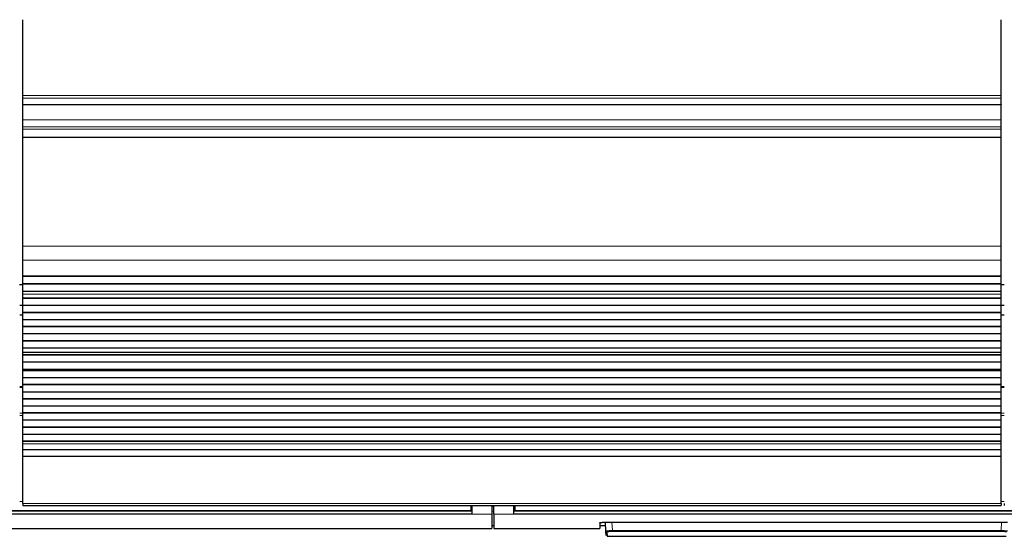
# Model space of a CAD drawing. Header units: inches. Extents: x 0 to 20790, y -12 to 14700.
# Tile 32 of 184: x 3828 to 4811, y 4332 to 4848. Entities that reach past the tile are written whole.
import ezdxf

# ---------------------------------------------------------------- set-up
doc = ezdxf.new("R2010")
doc.units = ezdxf.units.IN
doc.layers.add('1', color=7, linetype='Continuous', true_color=0xffffff)

msp = doc.modelspace()

# ---------------------------------------------------------------- linework, layer by layer
at = {"layer": '1', "color": 2, "linetype": 'Continuous', "lineweight": 25}
for p, q in [((3830.669, 4771.829), (3830.669, 4847.6)), ((4807.669, 4771.829), (4807.669, 4847.6)), ((3830.669, 4769.218), (3830.669, 4771.829)), ((3830.669, 4762.745), (3830.669, 4769.218)), ((4807.669, 4769.218), (4807.669, 4771.829)), ((4807.669, 4762.745), (4807.669, 4769.218)), ((3830.669, 4762.745), (3830.669, 4762.571)), ((3830.669, 4747.491), (3830.669, 4762.571)), ((4807.669, 4762.571), (3830.669, 4762.571)), ((4807.669, 4762.745), (4807.669, 4762.571)), ((4807.669, 4747.491), (4807.669, 4762.571)), ((3830.669, 4740.504), (3830.669, 4747.491)), ((3830.669, 4738.26), (3830.669, 4740.504)), ((3830.669, 4730.282), (3830.669, 4738.26)), ((4807.669, 4740.504), (4807.669, 4747.491)), ((4807.669, 4738.26), (4807.669, 4740.504)), ((4807.669, 4730.282), (4807.669, 4738.26)), ((3830.669, 4729.836), (3830.669, 4730.282)), ((3830.669, 4621.456), (3830.669, 4729.836)), ((4807.669, 4729.836), (4807.669, 4730.282)), ((4807.669, 4621.456), (4807.669, 4729.836)), ((3830.669, 4607.313), (3830.669, 4621.456)), ((4807.669, 4607.313), (4807.669, 4621.456)), ((3830.669, 4591.831), (3830.669, 4607.313)), ((4807.669, 4591.831), (4807.669, 4607.313)), ((3830.669, 4591.743), (3830.669, 4591.831)), ((3830.669, 4591.198), (3830.669, 4591.743)), ((3830.669, 4591.743), (4807.669, 4591.743)), ((4807.669, 4591.198), (3830.669, 4591.198)), ((3830.669, 4583.676), (3830.669, 4591.198)), ((4807.669, 4591.743), (4807.669, 4591.831)), ((4807.669, 4591.198), (4807.669, 4591.743)), ((4807.669, 4583.676), (4807.669, 4591.198)), ((3830.669, 4582.578), (3827.617, 4582.578)), ((4807.669, 4583.676), (3830.669, 4583.676)), ((3830.669, 4583.322), (3830.669, 4583.676)), ((3830.669, 4576.117), (3830.669, 4583.322)), ((4807.669, 4583.322), (3830.669, 4583.322)), ((4810.656, 4582.578), (4807.605, 4582.578)), ((4807.669, 4583.322), (4807.669, 4583.676)), ((4807.669, 4576.117), (4807.669, 4583.322)), ((3830.669, 4576.11), (3830.669, 4576.117)), ((4807.669, 4576.117), (3830.669, 4576.117)), ((3830.669, 4573.566), (3830.669, 4576.11)), ((4807.669, 4576.11), (3830.669, 4576.11)), ((3830.669, 4573.538), (3830.669, 4573.566)), ((3830.669, 4569.345), (3830.669, 4573.538)), ((4807.669, 4576.11), (4807.669, 4576.117)), ((4807.669, 4573.566), (4807.669, 4576.11)), ((4807.669, 4573.538), (4807.669, 4573.566)), ((4807.669, 4569.345), (4807.669, 4573.538)), ((3827.674, 4562.578), (3830.674, 4562.578)), ((3830.669, 4568.991), (3830.669, 4569.345)), ((4807.669, 4569.345), (3830.669, 4569.345)), ((3830.669, 4561.92), (3830.669, 4568.991)), ((4807.669, 4568.991), (3830.669, 4568.991)), ((3830.669, 4555.203), (3830.669, 4561.92)), ((4807.669, 4561.92), (3830.669, 4561.92)), ((4807.669, 4568.991), (4807.669, 4569.345)), ((4807.669, 4561.92), (4807.669, 4568.991)), ((4807.669, 4555.203), (4807.669, 4561.92)), ((4807.674, 4562.578), (4810.674, 4562.578)), ((3830.669, 4552.578), (3827.668, 4552.578)), ((3830.669, 4554.849), (3830.669, 4555.203)), ((4807.669, 4555.203), (3830.669, 4555.203)), ((4807.669, 4554.849), (3830.669, 4554.849)), ((3830.669, 4547.778), (3830.669, 4554.849)), ((4810.669, 4552.578), (4807.668, 4552.578)), ((4807.669, 4554.849), (4807.669, 4555.203)), ((4807.669, 4547.778), (4807.669, 4554.849)), ((3830.669, 4541.06), (3830.669, 4547.778)), ((4807.669, 4547.778), (3830.669, 4547.778)), ((4807.669, 4541.06), (4807.669, 4547.778)), ((3830.669, 4540.707), (3830.669, 4541.06)), ((4807.669, 4541.06), (3830.669, 4541.06)), ((3830.669, 4533.636), (3830.669, 4540.707)), ((4807.669, 4540.707), (3830.669, 4540.707)), ((3830.669, 4526.918), (3830.669, 4533.636)), ((4807.669, 4533.636), (3830.669, 4533.636)), ((4807.669, 4540.707), (4807.669, 4541.06)), ((4807.669, 4533.636), (4807.669, 4540.707)), ((4807.669, 4526.918), (4807.669, 4533.636)), ((3830.669, 4526.565), (3830.669, 4526.918)), ((4807.669, 4526.918), (3830.669, 4526.918)), ((3830.669, 4519.494), (3830.669, 4526.565)), ((4807.669, 4526.565), (3830.669, 4526.565)), ((4807.669, 4526.565), (4807.669, 4526.918)), ((4807.669, 4519.494), (4807.669, 4526.565)), ((3830.669, 4515.3), (3830.669, 4519.494)), ((4807.669, 4519.494), (3830.669, 4519.494)), ((3830.669, 4515.273), (3830.669, 4515.3)), ((3830.669, 4512.825), (3830.669, 4515.273)), ((3830.669, 4512.471), (3830.669, 4512.825)), ((4807.669, 4512.825), (3830.669, 4512.825)), ((3830.669, 4505.537), (3830.669, 4512.471)), ((4807.669, 4512.471), (3830.669, 4512.471)), ((4807.669, 4515.3), (4807.669, 4519.494)), ((4807.669, 4515.273), (4807.669, 4515.3)), ((4807.669, 4512.825), (4807.669, 4515.273)), ((4807.669, 4512.471), (4807.669, 4512.825)), ((4807.669, 4505.537), (4807.669, 4512.471)), ((3830.669, 4498.305), (3830.669, 4505.537)), ((4807.669, 4505.537), (3830.669, 4505.537)), ((4807.669, 4498.305), (4807.669, 4505.537)), ((3830.669, 4498.169), (3830.669, 4498.305)), ((4807.669, 4498.305), (3830.669, 4498.305)), ((3830.669, 4497.503), (3830.669, 4498.169)), ((3830.669, 4498.169), (4807.669, 4498.169)), ((3830.669, 4496.866), (3830.669, 4497.503)), ((4807.669, 4497.503), (3830.669, 4497.503)), ((3830.669, 4489.795), (3830.669, 4496.866)), ((4807.669, 4496.866), (3830.669, 4496.866)), ((4807.669, 4498.169), (4807.669, 4498.305)), ((4807.669, 4497.503), (4807.669, 4498.169)), ((4807.669, 4496.866), (4807.669, 4497.503)), ((4807.669, 4489.795), (4807.669, 4496.866)), ((3830.669, 4483.078), (3830.669, 4489.795)), ((4807.669, 4489.795), (3830.669, 4489.795)), ((3830.669, 4482.724), (3830.669, 4483.078)), ((4807.669, 4483.078), (3830.669, 4483.078)), ((3830.669, 4475.653), (3830.669, 4482.724)), ((4807.669, 4482.724), (3830.669, 4482.724)), ((4807.669, 4483.078), (4807.669, 4489.795)), ((4807.669, 4482.724), (4807.669, 4483.078)), ((4807.669, 4475.653), (4807.669, 4482.724)), ((3830.673, 4480.692), (3827.67, 4480.692)), ((3830.669, 4468.936), (3830.669, 4475.653)), ((4807.669, 4475.653), (3830.669, 4475.653)), ((4810.663, 4480.692), (4807.666, 4480.692)), ((4807.669, 4468.936), (4807.669, 4475.653)), ((3830.669, 4468.582), (3830.669, 4468.936)), ((4807.669, 4468.936), (3830.669, 4468.936)), ((3830.669, 4461.511), (3830.669, 4468.582)), ((4807.669, 4468.582), (3830.669, 4468.582)), ((4807.669, 4468.582), (4807.669, 4468.936)), ((4807.669, 4461.511), (4807.669, 4468.582)), ((3830.669, 4454.793), (3830.669, 4461.511)), ((4807.669, 4461.511), (3830.669, 4461.511)), ((3830.669, 4454.44), (3830.669, 4454.793)), ((4807.669, 4454.793), (3830.669, 4454.793)), ((3830.669, 4447.369), (3830.669, 4454.44)), ((4807.669, 4454.44), (3830.669, 4454.44)), ((4807.669, 4454.793), (4807.669, 4461.511)), ((4807.669, 4454.44), (4807.669, 4454.793)), ((4807.669, 4447.369), (4807.669, 4454.44)), ((3830.669, 4440.651), (3830.669, 4447.369)), ((4807.669, 4447.369), (3830.669, 4447.369)), ((4807.669, 4440.651), (4807.669, 4447.369)), ((3830.669, 4440.298), (3830.669, 4440.651)), ((4807.669, 4440.651), (3830.669, 4440.651)), ((3830.669, 4433.227), (3830.669, 4440.298)), ((4807.669, 4440.298), (3830.669, 4440.298)), ((4807.669, 4440.298), (4807.669, 4440.651)), ((4807.669, 4433.227), (4807.669, 4440.298)), ((3830.669, 4426.509), (3830.669, 4433.227)), ((4807.669, 4433.227), (3830.669, 4433.227)), ((3830.669, 4426.156), (3830.669, 4426.509)), ((4807.669, 4426.509), (3830.669, 4426.509)), ((3830.669, 4423.882), (3830.669, 4426.156)), ((4807.669, 4426.156), (3830.669, 4426.156)), ((3830.669, 4418.024), (3830.669, 4423.882)), ((4807.669, 4426.509), (4807.669, 4433.227)), ((4807.669, 4426.156), (4807.669, 4426.509)), ((4807.669, 4423.882), (4807.669, 4426.156)), ((4807.669, 4418.024), (4807.669, 4423.882)), ((4807.669, 4418.024), (3830.669, 4418.024)), ((3830.669, 4411.128), (3830.669, 4418.024)), ((4807.669, 4411.128), (4807.669, 4418.024)), ((3830.669, 4364.163), (3830.669, 4411.128)), ((4807.669, 4411.128), (3830.669, 4411.128)), ((4807.669, 4364.163), (4807.669, 4411.128)), ((4277.919, 4356.655), (3694.919, 4356.655)), ((3830.669, 4364.163), (3830.669, 4362.429)), ((3830.669, 4362.429), (4807.669, 4362.429)), ((4277.919, 4362.429), (4277.919, 4357.445)), ((4277.919, 4357.445), (4277.919, 4356.655)), ((4278.919, 4362.429), (4278.919, 4353.58)), ((4298.919, 4362.429), (4298.919, 4353.58)), ((4300.919, 4353.58), (4300.919, 4362.429)), ((4320.919, 4353.58), (4320.919, 4362.429)), ((4321.919, 4362.429), (4321.919, 4357.445)), ((4321.919, 4357.445), (4321.919, 4356.655)), ((4904.919, 4356.655), (4321.919, 4356.655)), ((4807.669, 4364.163), (4807.669, 4362.429)), ((4810.669, 4364.163), (4810.669, 4362.429)), ((4278.919, 4353.58), (3693.919, 4353.58)), ((4298.919, 4353.58), (4298.919, 4339.342)), ((4300.919, 4353.58), (4300.919, 4339.342)), ((4905.919, 4353.58), (4320.919, 4353.58)), ((4406.919, 4345.051), (4406.919, 4339.342)), ((4411.919, 4345.547), (4813.919, 4345.547)), ((4412.925, 4336.735), (4412.463, 4345.547)), ((3673.919, 4339.342), (4298.919, 4339.342)), ((4298.919, 4342.342), (4300.919, 4342.342)), ((4300.919, 4339.342), (4406.919, 4339.342)), ((4406.919, 4342.342), (4412.631, 4342.342)), ((4413.15, 4332.45), (4412.925, 4336.735)), ((4413.924, 4335.791), (4414.149, 4331.502)), ((4414.149, 4331.502), (4812.69, 4331.502))]:
    msp.add_line(p, q, dxfattribs=at)
at = {"layer": '1', "color": 110, "linetype": 'Continuous', "lineweight": 13}
for p, q in [((4807.669, 4771.829), (3830.669, 4771.829)), ((4807.669, 4769.218), (3830.669, 4769.218)), ((4807.669, 4762.745), (3830.669, 4762.745)), ((4807.669, 4747.491), (3830.669, 4747.491)), ((4807.669, 4740.504), (3830.669, 4740.504)), ((4807.669, 4738.26), (3830.669, 4738.26)), ((4807.669, 4730.282), (3830.669, 4730.282)), ((4807.669, 4729.836), (3830.669, 4729.836)), ((4807.669, 4621.456), (3830.669, 4621.456)), ((4807.669, 4607.313), (3830.669, 4607.313)), ((4807.669, 4591.831), (3830.669, 4591.831)), ((4807.669, 4573.566), (3830.669, 4573.566)), ((4807.669, 4573.538), (3830.669, 4573.538)), ((4807.669, 4515.3), (3830.669, 4515.3)), ((4807.669, 4515.273), (3830.669, 4515.273)), ((3830.673, 4480.038), (3827.67, 4480.038)), ((4810.663, 4480.038), (4807.666, 4480.038)), ((3830.673, 4454.564), (3827.67, 4454.564)), ((4810.663, 4454.564), (4807.666, 4454.564)), ((3830.673, 4452.219), (3827.67, 4452.219)), ((4810.663, 4452.219), (4807.666, 4452.219)), ((4807.669, 4423.882), (3830.669, 4423.882)), ((3830.676, 4366.412), (3827.67, 4366.412)), ((4810.665, 4366.412), (4807.668, 4366.412)), ((4807.669, 4364.163), (3830.669, 4364.163)), ((4278.919, 4361.455), (4277.914, 4361.455)), ((4300.919, 4361.455), (4298.919, 4361.455)), ((4321.925, 4361.455), (4320.919, 4361.455)), ((4298.919, 4353.58), (4278.919, 4353.58)), ((4320.919, 4353.58), (4300.919, 4353.58)), ((4418.955, 4345.547), (4419.391, 4337.216)), ((4807.448, 4337.216), (4807.884, 4345.547)), ((4419.391, 4337.216), (4419.391, 4336.272)), ((4419.391, 4337.216), (4807.448, 4337.216)), ((4807.448, 4336.272), (4419.391, 4336.272)), ((4807.448, 4337.216), (4807.448, 4336.272))]:
    msp.add_line(p, q, dxfattribs=at)
msp.add_ellipse((4413.924, 4336.788), major_axis=(0.999, 0.052), ratio=0.9964159, start_param=3.1415927, end_param=4.6602164, dxfattribs=at)
at = {"layer": '1', "color": 2, "linetype": 'Continuous', "lineweight": 25}
for points in [[(4278.919, 4356.544), (3693.919, 4356.544)], [(4905.919, 4356.544), (4320.919, 4356.544)]]:
    msp.add_open_spline(points, degree=1, dxfattribs=at)
at = {"layer": '1', "color": 110, "linetype": 'Continuous', "lineweight": 13}
for points, degree in [([(4277.919, 4357.445), (3694.919, 4357.445)], 1), ([(4298.919, 4356.543), (4299.586, 4356.543), (4300.253, 4356.543), (4300.919, 4356.543)], 3), ([(4904.919, 4357.445), (4321.919, 4357.445)], 1)]:
    msp.add_open_spline(points, degree=degree, dxfattribs=at)
at = {"layer": '1', "color": 2, "linetype": 'Continuous', "lineweight": 25}
msp.add_open_spline([(4406.919, 4345.051), (4406.919, 4345.067), (4406.928, 4345.083), (4406.96, 4345.114), (4407.007, 4345.146), (4407.086, 4345.177), (4407.146, 4345.196), (4407.158, 4345.2), (4407.184, 4345.208), (4407.197, 4345.212), (4407.239, 4345.223), (4407.269, 4345.231), (4407.363, 4345.253), (4407.502, 4345.282), (4407.669, 4345.31), (4407.805, 4345.331), (4407.852, 4345.337), (4407.926, 4345.347), (4407.95, 4345.35), (4408.001, 4345.357), (4408.027, 4345.36), (4408.157, 4345.376), (4408.267, 4345.388), (4408.498, 4345.411), (4408.739, 4345.433), (4409.001, 4345.453), (4409.172, 4345.464), (4409.206, 4345.467), (4409.276, 4345.471), (4409.311, 4345.473), (4409.417, 4345.48), (4409.488, 4345.484), (4409.704, 4345.495), (4409.999, 4345.509), (4410.305, 4345.521), (4410.54, 4345.528), (4410.619, 4345.53), (4410.778, 4345.534), (4410.859, 4345.536), (4411.101, 4345.541), (4411.426, 4345.546), (4411.754, 4345.547), (4411.919, 4345.547)], degree=3, knots=[0, 0, 0, 0, 0.0625, 0.0625, 0.125, 0.1875, 0.1875, 0.203125, 0.203125, 0.21875, 0.21875, 0.25, 0.25, 0.3125, 0.375, 0.375, 0.40625, 0.40625, 0.421875, 0.421875, 0.4375, 0.4375, 0.5, 0.5, 0.5625, 0.625, 0.625, 0.640625, 0.640625, 0.65625, 0.65625, 0.6875, 0.6875, 0.75, 0.8125, 0.8125, 0.84375, 0.84375, 0.875, 0.875, 0.9375, 1, 1, 1, 1], dxfattribs=at)
at = {"layer": '1', "color": 110, "linetype": 'Continuous', "lineweight": 13}
for points, knots in [([(4419.391, 4337.216), (4419.176, 4337.214), (4418.749, 4337.209), (4418.326, 4337.202), (4418.063, 4337.196), (4418.011, 4337.195), (4417.906, 4337.192), (4417.751, 4337.188), (4417.597, 4337.184), (4417.293, 4337.176), (4416.895, 4337.163), (4416.512, 4337.147), (4416.277, 4337.137), (4416.231, 4337.135), (4416.138, 4337.13), (4416.092, 4337.128), (4415.954, 4337.121), (4415.864, 4337.117), (4415.6, 4337.103), (4415.261, 4337.083), (4414.949, 4337.061), (4414.725, 4337.045), (4414.653, 4337.039), (4414.546, 4337.03), (4414.511, 4337.027), (4414.441, 4337.021), (4414.407, 4337.018), (4414.239, 4337.003), (4414.113, 4336.991), (4413.881, 4336.965), (4413.666, 4336.94), (4413.487, 4336.913), (4413.387, 4336.896), (4413.367, 4336.893), (4413.329, 4336.886), (4413.311, 4336.882), (4413.258, 4336.872), (4413.225, 4336.865), (4413.134, 4336.845), (4413.034, 4336.817), (4412.974, 4336.79), (4412.934, 4336.763), (4412.925, 4336.749), (4412.925, 4336.735)], [0, 0, 0, 0, 0.0625, 0.125, 0.125, 0.140625, 0.140625, 0.15625, 0.1875, 0.1875, 0.25, 0.3125, 0.3125, 0.328125, 0.328125, 0.34375, 0.34375, 0.375, 0.375, 0.4375, 0.5, 0.5, 0.53125, 0.53125, 0.546875, 0.546875, 0.5625, 0.5625, 0.625, 0.625, 0.6875, 0.75, 0.75, 0.765625, 0.765625, 0.78125, 0.78125, 0.8125, 0.8125, 0.875, 0.9375, 0.9375, 1, 1, 1, 1]), ([(4419.391, 4336.272), (4419.209, 4336.272), (4418.847, 4336.27), (4418.489, 4336.266), (4418.266, 4336.262), (4418.222, 4336.261), (4418.133, 4336.259), (4418.089, 4336.258), (4417.958, 4336.255), (4417.871, 4336.253), (4417.613, 4336.246), (4417.276, 4336.235), (4416.952, 4336.221), (4416.754, 4336.212), (4416.714, 4336.21), (4416.636, 4336.206), (4416.597, 4336.204), (4416.48, 4336.197), (4416.404, 4336.193), (4416.18, 4336.179), (4415.893, 4336.16), (4415.63, 4336.139), (4415.441, 4336.122), (4415.349, 4336.113), (4415.26, 4336.104), (4415.201, 4336.098), (4415.172, 4336.095), (4415.03, 4336.08), (4414.924, 4336.067), (4414.728, 4336.041), (4414.547, 4336.014), (4414.396, 4335.986), (4414.311, 4335.968), (4414.295, 4335.964), (4414.263, 4335.957), (4414.247, 4335.953), (4414.203, 4335.942), (4414.175, 4335.935), (4414.099, 4335.912), (4414.015, 4335.882), (4413.964, 4335.852), (4413.939, 4335.829), (4413.93, 4335.818), (4413.926, 4335.806), (4413.924, 4335.799), (4413.924, 4335.795), (4413.924, 4335.791)], [0, 0, 0, 0, 0.0625, 0.125, 0.125, 0.140625, 0.140625, 0.15625, 0.15625, 0.1875, 0.1875, 0.25, 0.3125, 0.3125, 0.328125, 0.328125, 0.34375, 0.34375, 0.375, 0.375, 0.4375, 0.5, 0.5, 0.53125, 0.546875, 0.546875, 0.5625, 0.5625, 0.625, 0.625, 0.6875, 0.75, 0.75, 0.765625, 0.765625, 0.78125, 0.78125, 0.8125, 0.8125, 0.875, 0.9375, 0.9375, 0.96875, 0.984375, 0.984375, 1, 1, 1, 1]), ([(4813.914, 4336.735), (4813.914, 4336.749), (4813.895, 4336.776), (4813.834, 4336.804), (4813.783, 4336.821), (4813.772, 4336.825), (4813.749, 4336.832), (4813.712, 4336.842), (4813.671, 4336.853), (4813.579, 4336.873), (4813.439, 4336.9), (4813.26, 4336.927), (4813.111, 4336.946), (4813.059, 4336.953), (4812.977, 4336.963), (4812.949, 4336.966), (4812.892, 4336.972), (4812.863, 4336.976), (4812.717, 4336.991), (4812.466, 4337.016), (4812.183, 4337.039), (4811.959, 4337.056), (4811.883, 4337.062), (4811.765, 4337.07), (4811.725, 4337.073), (4811.644, 4337.078), (4811.603, 4337.081), (4811.397, 4337.094), (4811.226, 4337.103), (4810.875, 4337.122), (4810.694, 4337.131), (4810.321, 4337.147), (4810.129, 4337.155), (4809.883, 4337.164), (4809.833, 4337.166), (4809.733, 4337.169), (4809.683, 4337.171), (4809.532, 4337.176), (4809.431, 4337.179), (4809.125, 4337.188), (4808.715, 4337.198), (4808.297, 4337.205), (4807.875, 4337.212), (4807.662, 4337.214), (4807.448, 4337.216)], [0, 0, 0, 0, 0.0625, 0.125, 0.125, 0.140625, 0.140625, 0.15625, 0.1875, 0.1875, 0.25, 0.3125, 0.3125, 0.34375, 0.34375, 0.359375, 0.359375, 0.375, 0.375, 0.4375, 0.5, 0.5, 0.53125, 0.53125, 0.546875, 0.546875, 0.5625, 0.5625, 0.625, 0.625, 0.6875, 0.6875, 0.75, 0.75, 0.765625, 0.765625, 0.78125, 0.78125, 0.8125, 0.8125, 0.875, 0.9375, 0.9375, 1, 1, 1, 1]), ([(4807.448, 4336.272), (4807.539, 4336.272), (4807.63, 4336.272), (4807.81, 4336.271), (4807.9, 4336.27), (4808.169, 4336.268), (4808.524, 4336.263), (4808.872, 4336.255), (4809.131, 4336.248), (4809.216, 4336.246), (4809.344, 4336.242), (4809.387, 4336.24), (4809.472, 4336.237), (4809.514, 4336.236), (4809.722, 4336.228), (4809.884, 4336.221), (4810.2, 4336.206), (4810.353, 4336.198), (4810.65, 4336.18), (4810.794, 4336.17), (4810.969, 4336.158), (4811.003, 4336.155), (4811.072, 4336.15), (4811.173, 4336.142), (4811.27, 4336.134), (4811.459, 4336.117), (4811.697, 4336.093), (4811.909, 4336.068), (4812.033, 4336.051), (4812.057, 4336.048), (4812.105, 4336.041), (4812.128, 4336.038), (4812.197, 4336.028), (4812.241, 4336.021), (4812.366, 4336), (4812.517, 4335.972), (4812.635, 4335.943), (4812.712, 4335.921), (4812.735, 4335.913), (4812.767, 4335.902), (4812.777, 4335.898), (4812.797, 4335.89), (4812.806, 4335.887), (4812.849, 4335.868), (4812.9, 4335.837), (4812.916, 4335.806), (4812.915, 4335.791)], [0, 0, 0, 0, 0.03125, 0.03125, 0.0625, 0.0625, 0.125, 0.1875, 0.1875, 0.21875, 0.21875, 0.234375, 0.234375, 0.25, 0.25, 0.3125, 0.3125, 0.375, 0.375, 0.4375, 0.4375, 0.453125, 0.453125, 0.46875, 0.5, 0.5, 0.5625, 0.625, 0.625, 0.640625, 0.640625, 0.65625, 0.65625, 0.6875, 0.6875, 0.75, 0.8125, 0.8125, 0.84375, 0.84375, 0.859375, 0.859375, 0.875, 0.875, 0.9375, 1, 1, 1, 1])]:
    msp.add_open_spline(points, degree=3, knots=knots, dxfattribs=at)

doc.saveas('drawing.dxf')
